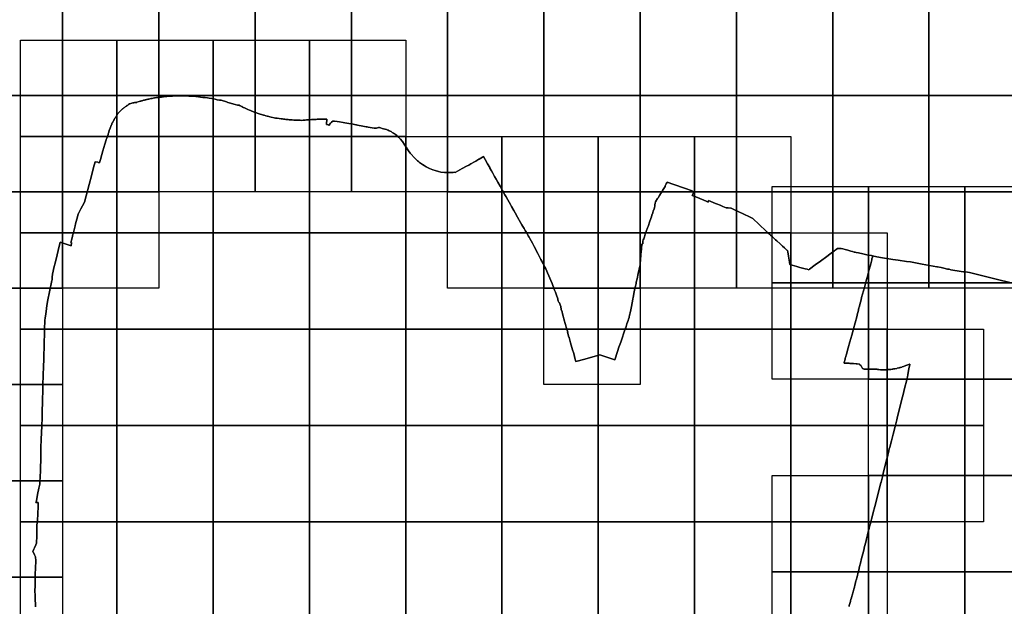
# Model space of a CAD drawing. Header units: inches. Extents: x 116505 to 164884, y 438464 to 468697.
# Tile 7 of 20: x 132712 to 137826, y 450059 to 453104. Entities that reach past the tile are written whole.
import ezdxf

# ---------------------------------------------------------------- set-up
doc = ezdxf.new("R2010")
doc.units = ezdxf.units.IN
doc.header["$MEASUREMENT"] = 0
for name, color, linetype in [('BLADINDELING_HOUTEN', 10, 'Continuous'), ('BLADINDELING_NIEUWEGEIN', 10, 'Continuous'), ('BLADINDELING_UTRECHT', 10, 'Continuous'), ('GEMEENTEGRENS_HOUTEN', 10, 'Continuous'), ('GEMEENTEGRENS_NIEUWEGEIN', 10, 'Continuous'), ('GEMEENTEGRENS_UTRECHT', 10, 'Continuous')]:
    doc.layers.add(name, color=color, linetype=linetype)

msp = doc.modelspace()

# ---------------------------------------------------------------- linework, layer by layer
at = {"layer": 'BLADINDELING_HOUTEN', "color": 52, "true_color": 0xc5dc31}
for points in [[(136620.641, 451737.766), (136620.641, 452237.766), (137120.641, 452237.766), (137120.641, 451737.766)], [(137120.641, 451737.766), (137120.641, 452237.766), (137620.641, 452237.766), (137620.641, 451737.766)], [(137620.641, 451737.766), (137620.641, 452237.766), (138120.641, 452237.766), (138120.641, 451737.766)], [(136620.641, 451237.766), (136620.641, 451737.766), (137120.641, 451737.766), (137120.641, 451237.766)], [(137120.641, 451237.766), (137120.641, 451737.766), (137620.641, 451737.766), (137620.641, 451237.766)], [(137620.641, 451237.766), (137620.641, 451737.766), (138120.641, 451737.766), (138120.641, 451237.766)], [(137120.641, 450737.766), (137120.641, 451237.766), (137620.641, 451237.766), (137620.641, 450737.766)], [(137620.641, 450737.766), (137620.641, 451237.766), (138120.641, 451237.766), (138120.641, 450737.766)], [(136620.641, 450237.766), (136620.641, 450737.766), (137120.641, 450737.766), (137120.641, 450237.766)], [(137120.641, 450237.766), (137120.641, 450737.766), (137620.641, 450737.766), (137620.641, 450237.766)], [(137620.641, 450237.766), (137620.641, 450737.766), (138120.641, 450737.766), (138120.641, 450237.766)], [(136620.641, 449737.766), (136620.641, 450237.766), (137120.641, 450237.766), (137120.641, 449737.766)], [(137120.641, 449737.766), (137120.641, 450237.766), (137620.641, 450237.766), (137620.641, 449737.766)], [(137620.641, 449737.766), (137620.641, 450237.766), (138120.641, 450237.766), (138120.641, 449737.766)]]:
    msp.add_lwpolyline(points, close=True, dxfattribs=at)
at = {"layer": 'BLADINDELING_NIEUWEGEIN', "color": 83, "true_color": 0x87cb5c}
for points in [[(132717.058, 452497.476), (132717.058, 452997.476), (133217.058, 452997.476), (133217.058, 452497.476)], [(133217.058, 452497.476), (133217.058, 452997.476), (133717.058, 452997.476), (133717.058, 452497.476)], [(133717.058, 452497.476), (133717.058, 452997.476), (134217.058, 452997.476), (134217.058, 452497.476)], [(134217.058, 452497.476), (134217.058, 452997.476), (134717.058, 452997.476), (134717.058, 452497.476)], [(132717.058, 451997.476), (132717.058, 452497.476), (133217.058, 452497.476), (133217.058, 451997.476)], [(133217.058, 451997.476), (133217.058, 452497.476), (133717.058, 452497.476), (133717.058, 451997.476)], [(133717.058, 451997.476), (133717.058, 452497.476), (134217.058, 452497.476), (134217.058, 451997.476)], [(134217.058, 451997.476), (134217.058, 452497.476), (134717.058, 452497.476), (134717.058, 451997.476)], [(134717.058, 451997.476), (134717.058, 452497.476), (135217.058, 452497.476), (135217.058, 451997.476)], [(135217.058, 451997.476), (135217.058, 452497.476), (135717.058, 452497.476), (135717.058, 451997.476)], [(135717.058, 451997.476), (135717.058, 452497.476), (136217.058, 452497.476), (136217.058, 451997.476)], [(136217.058, 451997.476), (136217.058, 452497.476), (136717.058, 452497.476), (136717.058, 451997.476)], [(132717.058, 451497.476), (132717.058, 451997.476), (133217.058, 451997.476), (133217.058, 451497.476)], [(133217.058, 451497.476), (133217.058, 451997.476), (133717.058, 451997.476), (133717.058, 451497.476)], [(133717.058, 451497.476), (133717.058, 451997.476), (134217.058, 451997.476), (134217.058, 451497.476)], [(134217.058, 451497.476), (134217.058, 451997.476), (134717.058, 451997.476), (134717.058, 451497.476)], [(134717.058, 451497.476), (134717.058, 451997.476), (135217.058, 451997.476), (135217.058, 451497.476)], [(135217.058, 451497.476), (135217.058, 451997.476), (135717.058, 451997.476), (135717.058, 451497.476)], [(135717.058, 451497.476), (135717.058, 451997.476), (136217.058, 451997.476), (136217.058, 451497.476)], [(136217.058, 451497.476), (136217.058, 451997.476), (136717.058, 451997.476), (136717.058, 451497.476)], [(136717.058, 451497.476), (136717.058, 451997.476), (137217.058, 451997.476), (137217.058, 451497.476)], [(132717.058, 450997.476), (132717.058, 451497.476), (133217.058, 451497.476), (133217.058, 450997.476)], [(133217.058, 450997.476), (133217.058, 451497.476), (133717.058, 451497.476), (133717.058, 450997.476)], [(133717.058, 450997.476), (133717.058, 451497.476), (134217.058, 451497.476), (134217.058, 450997.476)], [(134217.058, 450997.476), (134217.058, 451497.476), (134717.058, 451497.476), (134717.058, 450997.476)], [(134717.058, 450997.476), (134717.058, 451497.476), (135217.058, 451497.476), (135217.058, 450997.476)], [(135217.058, 450997.476), (135217.058, 451497.476), (135717.058, 451497.476), (135717.058, 450997.476)], [(135717.058, 450997.476), (135717.058, 451497.476), (136217.058, 451497.476), (136217.058, 450997.476)], [(136217.058, 450997.476), (136217.058, 451497.476), (136717.058, 451497.476), (136717.058, 450997.476)], [(136717.058, 450997.476), (136717.058, 451497.476), (137217.058, 451497.476), (137217.058, 450997.476)], [(137217.058, 450997.476), (137217.058, 451497.476), (137717.058, 451497.476), (137717.058, 450997.476)], [(132717.058, 450497.476), (132717.058, 450997.476), (133217.058, 450997.476), (133217.058, 450497.476)], [(133217.058, 450497.476), (133217.058, 450997.476), (133717.058, 450997.476), (133717.058, 450497.476)], [(133717.058, 450497.476), (133717.058, 450997.476), (134217.058, 450997.476), (134217.058, 450497.476)], [(134217.058, 450497.476), (134217.058, 450997.476), (134717.058, 450997.476), (134717.058, 450497.476)], [(134717.058, 450497.476), (134717.058, 450997.476), (135217.058, 450997.476), (135217.058, 450497.476)], [(135217.058, 450497.476), (135217.058, 450997.476), (135717.058, 450997.476), (135717.058, 450497.476)], [(135717.058, 450497.476), (135717.058, 450997.476), (136217.058, 450997.476), (136217.058, 450497.476)], [(136217.058, 450497.476), (136217.058, 450997.476), (136717.058, 450997.476), (136717.058, 450497.476)], [(136717.058, 450497.476), (136717.058, 450997.476), (137217.058, 450997.476), (137217.058, 450497.476)], [(137217.058, 450497.476), (137217.058, 450997.476), (137717.058, 450997.476), (137717.058, 450497.476)], [(132717.058, 449997.476), (132717.058, 450497.476), (133217.058, 450497.476), (133217.058, 449997.476)], [(133217.058, 449997.476), (133217.058, 450497.476), (133717.058, 450497.476), (133717.058, 449997.476)], [(133717.058, 449997.476), (133717.058, 450497.476), (134217.058, 450497.476), (134217.058, 449997.476)], [(134217.058, 449997.476), (134217.058, 450497.476), (134717.058, 450497.476), (134717.058, 449997.476)], [(134717.058, 449997.476), (134717.058, 450497.476), (135217.058, 450497.476), (135217.058, 449997.476)], [(135217.058, 449997.476), (135217.058, 450497.476), (135717.058, 450497.476), (135717.058, 449997.476)], [(135717.058, 449997.476), (135717.058, 450497.476), (136217.058, 450497.476), (136217.058, 449997.476)], [(136217.058, 449997.476), (136217.058, 450497.476), (136717.058, 450497.476), (136717.058, 449997.476)], [(136717.058, 449997.476), (136717.058, 450497.476), (137217.058, 450497.476), (137217.058, 449997.476)]]:
    msp.add_lwpolyline(points, close=True, dxfattribs=at)
at = {"layer": 'BLADINDELING_UTRECHT', "color": 233, "true_color": 0xd96ca1}
for points in [[(132434.772, 452709.995), (132434.772, 453209.995), (132934.772, 453209.995), (132934.772, 452709.995)], [(132934.772, 452709.995), (132934.772, 453209.995), (133434.772, 453209.995), (133434.772, 452709.995)], [(133434.772, 452709.995), (133434.772, 453209.995), (133934.772, 453209.995), (133934.772, 452709.995)], [(133934.772, 452709.995), (133934.772, 453209.995), (134434.772, 453209.995), (134434.772, 452709.995)], [(134434.772, 452709.995), (134434.772, 453209.995), (134934.772, 453209.995), (134934.772, 452709.995)], [(134934.772, 452709.995), (134934.772, 453209.995), (135434.772, 453209.995), (135434.772, 452709.995)], [(135434.772, 452709.995), (135434.772, 453209.995), (135934.772, 453209.995), (135934.772, 452709.995)], [(135934.772, 452709.995), (135934.772, 453209.995), (136434.772, 453209.995), (136434.772, 452709.995)], [(136434.772, 452709.995), (136434.772, 453209.995), (136934.772, 453209.995), (136934.772, 452709.995)], [(136934.772, 452709.995), (136934.772, 453209.995), (137434.772, 453209.995), (137434.772, 452709.995)], [(137434.772, 452709.995), (137434.772, 453209.995), (137934.772, 453209.995), (137934.772, 452709.995)], [(132434.772, 452209.995), (132434.772, 452709.995), (132934.772, 452709.995), (132934.772, 452209.995)], [(132934.772, 452209.995), (132934.772, 452709.995), (133434.772, 452709.995), (133434.772, 452209.995)], [(133434.772, 452209.995), (133434.772, 452709.995), (133934.772, 452709.995), (133934.772, 452209.995)], [(133934.772, 452209.995), (133934.772, 452709.995), (134434.772, 452709.995), (134434.772, 452209.995)], [(134434.772, 452209.995), (134434.772, 452709.995), (134934.772, 452709.995), (134934.772, 452209.995)], [(134934.772, 452209.995), (134934.772, 452709.995), (135434.772, 452709.995), (135434.772, 452209.995)], [(135434.772, 452209.995), (135434.772, 452709.995), (135934.772, 452709.995), (135934.772, 452209.995)], [(135934.772, 452209.995), (135934.772, 452709.995), (136434.772, 452709.995), (136434.772, 452209.995)], [(136434.772, 452209.995), (136434.772, 452709.995), (136934.772, 452709.995), (136934.772, 452209.995)], [(136934.772, 452209.995), (136934.772, 452709.995), (137434.772, 452709.995), (137434.772, 452209.995)], [(137434.772, 452209.995), (137434.772, 452709.995), (137934.772, 452709.995), (137934.772, 452209.995)], [(132434.772, 451709.995), (132434.772, 452209.995), (132934.772, 452209.995), (132934.772, 451709.995)], [(132934.772, 451709.995), (132934.772, 452209.995), (133434.772, 452209.995), (133434.772, 451709.995)], [(134934.772, 451709.995), (134934.772, 452209.995), (135434.772, 452209.995), (135434.772, 451709.995)], [(135434.772, 451709.995), (135434.772, 452209.995), (135934.772, 452209.995), (135934.772, 451709.995)], [(135934.772, 451709.995), (135934.772, 452209.995), (136434.772, 452209.995), (136434.772, 451709.995)], [(136434.772, 451709.995), (136434.772, 452209.995), (136934.772, 452209.995), (136934.772, 451709.995)], [(136934.772, 451709.995), (136934.772, 452209.995), (137434.772, 452209.995), (137434.772, 451709.995)], [(137434.772, 451709.995), (137434.772, 452209.995), (137934.772, 452209.995), (137934.772, 451709.995)], [(132434.772, 451209.995), (132434.772, 451709.995), (132934.772, 451709.995), (132934.772, 451209.995)], [(135434.772, 451209.995), (135434.772, 451709.995), (135934.772, 451709.995), (135934.772, 451209.995)], [(132434.772, 450709.995), (132434.772, 451209.995), (132934.772, 451209.995), (132934.772, 450709.995)], [(132434.772, 450209.995), (132434.772, 450709.995), (132934.772, 450709.995), (132934.772, 450209.995)], [(132434.772, 449709.995), (132434.772, 450209.995), (132934.772, 450209.995), (132934.772, 449709.995)]]:
    msp.add_lwpolyline(points, close=True, dxfattribs=at)
at = {"layer": 'GEMEENTEGRENS_HOUTEN', "color": 52, "true_color": 0xc5dc31}
msp.add_lwpolyline([(137019.424, 450059.223), (137020.025, 450061.41), (137020.289, 450062.37), (137020.701, 450063.906), (137023.567, 450074.605), (137024.855, 450079.033), (137024.905, 450079.203), (137026.28, 450083.927), (137027.36, 450087.883), (137029.047, 450094.064), (137029.639, 450096.231), (137030.236, 450098.418), (137033.803, 450111.043), (137035.421, 450116.767), (137040.348, 450134.224), (137044.439, 450149.192), (137047.221, 450159.407), (137049.909, 450169.681), (137051.245, 450174.79), (137055.577, 450191.183), (137056.674, 450195.593), (137060.912, 450212.627), (137066.986, 450236.447), (137069.718, 450247.734), (137074.362, 450265.493), (137078.64, 450282.482), (137085.026, 450307.727), (137090.796, 450331.013), (137095.881, 450351.269), (137100.473, 450369.803), (137106.328, 450392.949), (137110.639, 450409.898), (137115.605, 450430.096), (137121.256, 450452.251), (137121.402, 450452.823), (137122.484, 450457.063), (137128.211, 450479.897), (137129.151, 450483.645), (137130.112, 450487.477), (137133.165, 450500), (137137.472, 450516.126), (137145.266, 450546.361), (137153.528, 450577.969), (137161.966, 450610.054), (137165.821, 450625.475), (137172.665, 450652.155), (137185.459, 450702.492), (137185.51, 450702.689), (137185.54, 450702.803), (137187.519, 450710.381), (137192.724, 450731.23), (137196.906, 450748.463), (137204.092, 450777.883), (137204.274, 450778.563), (137215.781, 450824.477), (137217.03, 450829.604), (137218.524, 450835.466), (137220.225, 450842.178), (137222.685, 450851.884), (137224.222, 450857.948), (137228.75, 450876.299), (137231.078, 450885.736), (137239.45, 450918.952), (137247.88, 450952.287), (137260.198, 451000), (137266.998, 451027.29), (137271.205, 451044.175), (137281.036, 451083.803), (137290.488, 451120.924), (137296.727, 451145.85), (137299.936, 451158.284), (137307.754, 451189.188), (137319.393, 451235.394), (137322.035, 451245.914), (137322.302, 451247.943), (137325.113, 451263.17), (137330.35, 451291.415), (137334.547, 451313.511), (137335.075, 451313.995), (137335.183, 451314.771), (137334.81, 451315.838), (137334.388, 451316.129), (137333.732, 451316.238), (137332.902, 451315.988), (137324.943, 451312.771), (137324.9, 451312.754), (137314.848, 451308.692), (137301.819, 451303.794), (137294.591, 451301.444), (137292.989, 451300.923), (137286.826, 451298.925), (137283.86, 451298.107), (137281.072, 451297.411), (137278.639, 451296.838), (137269.973, 451294.923), (137267.601, 451294.233), (137256.793, 451292.226), (137251.804, 451291.318), (137249.962, 451291.052), (137247.764, 451290.722), (137242.95, 451290.054), (137236.293, 451289.181), (137229.039, 451288.478), (137220.119, 451287.63), (137215.776, 451287.327), (137208.757, 451286.806), (137207.27, 451286.665), (137201.198, 451286.515), (137192.03, 451286.378), (137190.062, 451286.528), (137187.737, 451286.731), (137183.024, 451287.257), (137173.539, 451288.366), (137167.69, 451289.232), (137165.902, 451289.384), (137162.982, 451289.519), (137161.195, 451289.552), (137154.346, 451289.569), (137152.049, 451289.655), (137146.362, 451289.867), (137139.984, 451290.248), (137131.64, 451290.72), (137128.004, 451290.963), (137127.29, 451290.953), (137125.088, 451290.86), (137114.317, 451290.343), (137108.782, 451290.141), (137104.912, 451290.084), (137103.54, 451290.242), (137099.247, 451290.595), (137097.875, 451290.753), (137094.709, 451291.42), (137092.376, 451292.1), (137091.006, 451292.805), (137090.576, 451293.026), (137089.609, 451293.965), (137087.487, 451296.494), (137086.874, 451297.676), (137084.343, 451303.653), (137083.051, 451306.432), (137082.503, 451307.258), (137081.115, 451308.488), (137076.403, 451313.003), (137075.617, 451313.825), (137075.009, 451314.65), (137074.225, 451315.293), (137073.324, 451315.815), (137072.245, 451316.276), (137061.924, 451317.551), (137059.777, 451317.758), (137055.663, 451318.113), (137043.325, 451318.882), (137030.745, 451319.826), (137023.83, 451320.319), (137020.196, 451320.444), (137000, 451321.387), (136994.719, 451321.691), (136994.813, 451323.854), (136994.851, 451326.057), (136995.806, 451329.614), (136997.719, 451336.907), (136999.19, 451342.778), (137000, 451346.989), (137001.044, 451350.886), (137005.899, 451368.764), (137014.779, 451400.28), (137023.427, 451431.434), (137033.551, 451467.375), (137042.711, 451500), (137051.182, 451530.824), (137059.355, 451561.476), (137063.791, 451578.174), (137066.47, 451589.503), (137070.836, 451608.106), (137071.573, 451611.124), (137071.885, 451612.4), (137078.713, 451638.4), (137081.924, 451650.506), (137085.079, 451661.838), (137099.563, 451714.796), (137110.602, 451755.111), (137114.822, 451771.253), (137117.196, 451780.336), (137124.315, 451807.708), (137132.077, 451837.168), (137137.402, 451857.75), (137138.495, 451861.975), (137140.485, 451871.776), (137141.02, 451874.368), (137141.723, 451877.769), (137164.232, 451873.645), (137193.455, 451867.764), (137247.349, 451859.788), (137275.342, 451855.92), (137318.592, 451849.698), (137338.351, 451846.702), (137399.536, 451835.902), (137399.731, 451835.867), (137476.043, 451821.518), (137477.753, 451821.196), (137479.053, 451820.685), (137497.311, 451817.109), (137511.723, 451814), (137530.975, 451809.846), (137538.809, 451808.354), (137548.873, 451806.14), (137601.867, 451797.774), (137613.427, 451796.109), (137614.016, 451796.087), (137624.859, 451794.425), (137644.572, 451791.403), (138000, 451704.02)], dxfattribs=at)
at = {"layer": 'GEMEENTEGRENS_NIEUWEGEIN', "color": 83, "true_color": 0x87cb5c}
msp.add_lwpolyline([(132793.928, 450056.797), (132793.419, 450073.639), (132792.97, 450090.244), (132792.56, 450100.004), (132792.285, 450112.918), (132791.768, 450122.317), (132791.542, 450133.51), (132791.922, 450172.5), (132791.976, 450184.405), (132792.013, 450188.394), (132792.351, 450202.8), (132792.754, 450216.017), (132793.138, 450232.685), (132793.633, 450251.021), (132793.898, 450256.975), (132796.129, 450294.904), (132795.992, 450298.177), (132795.302, 450304.543), (132794.944, 450307.492), (132794.158, 450315.5), (132794.108, 450316.024), (132792.242, 450319.764), (132788.369, 450327.267), (132786.72, 450331.02), (132780.384, 450343.746), (132785.49, 450355.421), (132789.107, 450363.69), (132791.36, 450368.84), (132791.903, 450370.082), (132799.137, 450386.528), (132800.147, 450398.996), (132801.312, 450413.028), (132801.918, 450432.734), (132801.742, 450443.09), (132801.332, 450463.564), (132801.312, 450464.845), (132801.304, 450482.226), (132804.465, 450499.865), (132804.938, 450505.117), (132805.358, 450514.641), (132805.866, 450529.223), (132806.415, 450547.018), (132807.227, 450570.468), (132808.017, 450597.727), (132796.649, 450598.195), (132798.834, 450607.078), (132805.454, 450640.006), (132811.829, 450672.382), (132816.12, 450692.74), (132816.611, 450698.382), (132817.346, 450710.278), (132818.449, 450723.951), (132819.062, 450733.639), (132819.307, 450740.507), (132819.675, 450753.752), (132820.166, 450779.874), (132821.146, 450819.915), (132821.759, 450848.121), (132822.721, 450882.149), (132824.127, 450926.191), (132826.475, 450993.634), (132828.012, 451039.987), (132828.486, 451054.284), (132829.325, 451077.772), (132830.331, 451112.835), (132831.002, 451142.866), (132831.84, 451167.612), (132832.846, 451206.535), (132834.523, 451258.376), (132835.697, 451303.758), (132836.704, 451340.5), (132837.375, 451366.504), (132838.549, 451400.058), (132838.883, 451417.254), (132839.386, 451438.561), (132840.225, 451463.055), (132841.064, 451496.777), (132841.567, 451510.199), (132842.74, 451529.911), (132843.243, 451542.326), (132844.585, 451556.083), (132845.591, 451565.646), (132848.946, 451588.966), (132853.642, 451620.842), (132858.505, 451650.789), (132867.059, 451692.061), (132879.781, 451749.991), (132880.168, 451752.922), (132880.292, 451755.718), (132880.603, 451764.355), (132880.727, 451768.208), (132880.975, 451772.247), (132881.721, 451777.342), (132882.963, 451782.748), (132891.97, 451823.478), (132896.008, 451841), (132906.41, 451883.388), (132911.836, 451906.453), (132922.496, 451949.421), (132937.483, 451944.513), (132978.7, 451930.902), (132979.922, 451936.702), (132980.327, 451938.747), (132981.889, 451946.642), (132978.258, 451947.655), (132982.787, 451965.333), (132986.682, 451980.385), (132988.747, 451988.366), (132989.7, 451992.176), (132991.786, 451999.794), (132999.846, 452033.16), (133002.785, 452044.99), (133011.959, 452080.124), (133016.036, 452095.699), (133017.289, 452097.778), (133022.663, 452107.76), (133030.008, 452121.781), (133038.786, 452138.061), (133048.34, 452156.003), (133057.213, 452189.591), (133072.741, 452248.741), (133084.313, 452293.445), (133090.191, 452316.511), (133098.405, 452348.137), (133100.381, 452354.616), (133103.826, 452366.472), (133117.16, 452363.92), (133120.53, 452362.95), (133120.83, 452362.89), (133126.96, 452361.225), (133127.35, 452362.817), (133129.88, 452373.15), (133133.35, 452384.22), (133133.73, 452385.13), (133144.45, 452422.46), (133154.88, 452458.11), (133160.69, 452479.49), (133161.25, 452481.14), (133162.03, 452482.85), (133162.81, 452484.86), (133164.84, 452489.78), (133169.63, 452501.79), (133172.01, 452510), (133172.21, 452510.95), (133173.05, 452514.23), (133174.57, 452520.01), (133177.67, 452529.58), (133179.13, 452534.57), (133179.42, 452535.17), (133179.59, 452535.7), (133181.25, 452540.62), (133183.6, 452546.35), (133184.73, 452548.84), (133185.76, 452551.37), (133186.67, 452553.45), (133187.77, 452555.84), (133188.97, 452558.6), (133189.81, 452560.55), (133190.59, 452562.39), (133191.43, 452564.32), (133192.31, 452566.27), (133193.07, 452567.68), (133193.91, 452569.38), (133194.5, 452570.66), (133195.28, 452572.05), (133196.05, 452573.32), (133197.06, 452575.33), (133199.39, 452579.55), (133200.38, 452581.46), (133201.37, 452583.04), (133202.37, 452584.95), (133203.53, 452586.89), (133204.42, 452588.62), (133206.27, 452591.53), (133207.08, 452592.79), (133208.02, 452594.19), (133209.06, 452595.63), (133210.69, 452598.11), (133212.61, 452600.83), (133213.82, 452602.59), (133214.96, 452604.27), (133215.434, 452605.145), (133216.24, 452606.63), (133216.56, 452607.19), (133216.81, 452607.86), (133217.42, 452608.797), (133218.46, 452610.394), (133220.465, 452613.474), (133222.07, 452615.94), (133222.33, 452616.28), (133224.04, 452618.3), (133225.62, 452620.38), (133226.86, 452621.97), (133228.02, 452623.38), (133229.21, 452624.69), (133230.75, 452626.2), (133237.37, 452632.25), (133240.82, 452635.68), (133243.99, 452638.61), (133246.15, 452640.47), (133248.09, 452641.99), (133249.87, 452643.55), (133251.79, 452645.04), (133253.32, 452646.31), (133255.81, 452648.07), (133258.17, 452649.79), (133260.75, 452651.69), (133263.61, 452653.89), (133266.54, 452655.89), (133269.3, 452657.71), (133271.91, 452659.28), (133274.5, 452660.85), (133278.05, 452662.98), (133283.27, 452666.42), (133288.518, 452669.466), (133293.689, 452670.978), (133299.056, 452671.821), (133302.3, 452672.33), (133305.711, 452672.866), (133308.793, 452673.223), (133312.485, 452673.65), (133315.42, 452673.99), (133316.57, 452674), (133317.62, 452674.11), (133318.77, 452674.24), (133319.79, 452674.73), (133321.16, 452675.14), (133331.97, 452678.42), (133338.14, 452680.18), (133341.73, 452681.35), (133344.52, 452682.23), (133347.49, 452683.2), (133351.06, 452684.23), (133355.34, 452685.52), (133360.08, 452686.78), (133363.72, 452687.79), (133367.26, 452688.61), (133371.28, 452689.67), (133374.87, 452690.48), (133378.44, 452691.21), (133382.78, 452692.17), (133387.17, 452692.98), (133393.18, 452694.13), (133400.02, 452695.54), (133405.91, 452696.81), (133411.6, 452698.08), (133416.56, 452698.8), (133421.85, 452699.47), (133426.52, 452700.2), (133431.89, 452700.75), (133438.71, 452701.11), (133447.82, 452702.18), (133459.76, 452703.86), (133468.22, 452704.93), (133475.46, 452705.56), (133489.88, 452706.43), (133496.85, 452706.87), (133500, 452707.15), (133506.09, 452707.72), (133515.94, 452708), (133526.54, 452708.39), (133540.12, 452708.27), (133551.98, 452708.27), (133564.51, 452707.94), (133574.68, 452708.11), (133590.58, 452707.15), (133603.4, 452707.08), (133610.24, 452706.51), (133618.97, 452706.23), (133626.4, 452705.61), (133633.36, 452704.82), (133640.17, 452703.92), (133652.04, 452702.39), (133664.05, 452700.71), (133675.94, 452699.21), (133687.06, 452697.82), (133696.45, 452696.29), (133710.47, 452694.06), (133717.91, 452692.56), (133719.11, 452692.47), (133727.63, 452691.29), (133738.48, 452688.5), (133749.8, 452686.72), (133757.78, 452685.76), (133769.18, 452683.05), (133776.36, 452680.58), (133786.44, 452676.88), (133792.7, 452674.84), (133800, 452673), (133818.93, 452667.9), (133825.12, 452665.99), (133831.24, 452664.28), (133843.52, 452660.77), (133846.05, 452660.06), (133848.03, 452659.78), (133849.63, 452659.64), (133851.05, 452659.65), (133852.023, 452659.705), (133857.475, 452656.739), (133865.757, 452652.526), (133870.464, 452650.034), (133872.431, 452648.846), (133878.865, 452645.999), (133886.907, 452642.619), (133896.738, 452638.17), (133905.972, 452634.315), (133910.678, 452632.418), (133917.648, 452629.334), (133923.725, 452626.605), (133930.278, 452623.818), (133938.378, 452621.45), (133945.228, 452619.258), (133951.482, 452617.245), (133961.31, 452614.225), (133968.458, 452611.974), (133972.568, 452610.731), (133977.631, 452609.012), (133982.336, 452607.532), (133989.721, 452605.639), (133996.868, 452603.924), (134000, 452602.932), (134018.481, 452598.582), (134034.563, 452594.621), (134041.09, 452592.988), (134045.98, 452592.452), (134049.115, 452592.109), (134059.338, 452590.844), (134070.394, 452589.508), (134077.407, 452588.583), (134083.053, 452587.854), (134089.294, 452587.117), (134094.465, 452586.454), (134099.279, 452585.856), (134105.935, 452584.994), (134112.058, 452584.259), (134113.84, 452583.998), (134121.815, 452583.774), (134126.991, 452583.528), (134135.737, 452583.175), (134142.282, 452582.851), (134151.802, 452582.489), (134159.358, 452582.152), (134164.535, 452581.965), (134168.462, 452581.794), (134173.876, 452581.485), (134184.601, 452582.178), (134191.87, 452582.678), (134195.385, 452582.87), (134201.344, 452583.269), (134205.752, 452583.509), (134218.742, 452584.41), (134228.275, 452585), (134236.021, 452585.493), (134246.554, 452586.224), (134251.572, 452586.54), (134257.293, 452586.941), (134263.49, 452587.396), (134269.686, 452587.731), (134272.247, 452587.817), (134280.52, 452587.649), (134290.756, 452587.396), (134300.873, 452587.144), (134307.836, 452586.934), (134307.551, 452583.936), (134307.146, 452579.68), (134306.253, 452570.583), (134305.693, 452565.247), (134305.436, 452562.795), (134305.119, 452559.943), (134305.142, 452559.642), (134305.919, 452559.498), (134314.611, 452557.894), (134315.011, 452557.82), (134318.118, 452557.247), (134318.992, 452557.082), (134320.684, 452556.762), (134321.759, 452559.262), (134325.582, 452567.536), (134331.723, 452572.054), (134332.402, 452572.534), (134337.863, 452576.394), (134347.871, 452577.869), (134360.137, 452575.649), (134373.713, 452573.308), (134392.887, 452569.887), (134400.092, 452568.627), (134431.472, 452563.106), (134444.632, 452560.825), (134457.136, 452558.545), (134462.257, 452557.644), (134466.306, 452556.865), (134475.238, 452555.245), (134486.075, 452553.265), (134503.321, 452550.148), (134511.977, 452548.584), (134514.24, 452548.105), (134517.157, 452547.624), (134522.754, 452546.545), (134531.865, 452544.984), (134552.884, 452541.144), (134566.106, 452540.948), (134576.223, 452544.884), (134579.245, 452544.085), (134580.063, 452543.869), (134586.561, 452542.175), (134594.412, 452539.962), (134601.619, 452538.067), (134607.998, 452536.376), (134610.242, 452535.77), (134617.212, 452533.941), (134620.91, 452532.217), (134626.019, 452529.911), (134631.656, 452527.351), (134636.709, 452525.166), (134641.057, 452523.302), (134642.417, 452522.332), (134647.461, 452519.061), (134654.204, 452514.621), (134658.661, 452511.721), (134661.943, 452509.444), (134662.473, 452509.193), (134664.171, 452507.964), (134668.429, 452504.176), (134673.02, 452500.124), (134680.362, 452493.54), (134686.63, 452488.024), (134690.574, 452483.096), (134698.581, 452473.121), (134700.254, 452471.102), (134702.946, 452466.944), (134706.163, 452462.354), (134716.467, 452447.12), (134732.26, 452423.917), (134740.796, 452411.431), (134765.245, 452383.749), (134779.001, 452371.256), (134783.229, 452367.388), (134787.099, 452363.819), (134787.933, 452363.224), (134803.414, 452352.457), (134812.107, 452346.389), (134824.015, 452340.085), (134840.924, 452331.343), (134857.891, 452324.981), (134869.381, 452320.522), (134887.776, 452316.066), (134900.098, 452313.155), (134918.492, 452311.496), (134928.671, 452310.608), (134947.421, 452311.093), (134964.266, 452311.576), (134972.42, 452313.366), (134974.296, 452309.921), (135010.819, 452330.713), (135033.249, 452343.302), (135044.136, 452349.388), (135054.727, 452355.235), (135073.92, 452366.205), (135081.456, 452370.435), (135087.081, 452373.593), (135097.202, 452379.194), (135098.277, 452379.789), (135115.607, 452389.62), (135121.8, 452393.016), (135129.843, 452378.366), (135142.594, 452355.438), (135153.259, 452336.56), (135154.689, 452333.94), (135162.315, 452320.243), (135169.524, 452307.32), (135178.878, 452290.824), (135187.339, 452275.459), (135195.144, 452261.464), (135207, 452240.323), (135217.903, 452221.028), (135232.322, 452195.539), (135238.424, 452184.778), (135247.753, 452168.324), (135261.158, 452144.979), (135266.759, 452134.736), (135279.033, 452113.059), (135286.003, 452100.851), (135298.039, 452079.71), (135313.946, 452051.541), (135320.5, 452039.988), (135326.041, 452030.341), (135328.722, 452025.755), (135332.297, 452019.323), (135337.455, 452010.443), (135343.571, 452000), (135347.444, 451993.362), (135353.463, 451982.651), (135357.857, 451975.028), (135361.626, 451968.489), (135369.074, 451955.517), (135375.51, 451943.259), (135384.33, 451926.241), (135403.399, 451889.585), (135406.273, 451884.028), (135409.954, 451876.911), (135412.287, 451872.486), (135419.429, 451858.94), (135430.513, 451837.756), (135440.167, 451819.131), (135444.16, 451811.336), (135449.882, 451798.244), (135453.637, 451789.258), (135459.539, 451775.095), (135465.261, 451761.825), (135470.387, 451749.804), (135477.182, 451733.915), (135480.818, 451725.108), (135484.813, 451714.872), (135490.416, 451700.47), (135494.172, 451690.413), (135499.777, 451675), (135503.593, 451664.05), (135504.487, 451661.431), (135509.552, 451642.275), (135509.916, 451640.899), (135508.607, 451640.422), (135511.227, 451638.757), (135514.622, 451635.604), (135515.204, 451634.119), (135518.914, 451624.654), (135522.312, 451615.668), (135524.941, 451599.42), (135528.817, 451586.922), (135531.561, 451577.816), (135535.2, 451564.545), (135538.719, 451551.928), (135542.358, 451538.716), (135543.996, 451532.801), (135547.183, 451521.202), (135550.79, 451508.355), (135553.176, 451500.163), (135555.502, 451492.498), (135558.275, 451482.785), (135557.619, 451482.489), (135564.413, 451456.714), (135565.143, 451456.971), (135565.972, 451453.703), (135567.687, 451447.369), (135573.367, 451426.672), (135583.394, 451391.047), (135587.741, 451376.238), (135591.125, 451363.808), (135596.031, 451347.083), (135600.853, 451329.411), (135646.692, 451342.418), (135724.674, 451364.269), (135803.02, 451338.396), (135817.367, 451381.704), (135824.511, 451403.477), (135833.545, 451429.451), (135857.362, 451499.683), (135859.37, 451505.403), (135865.968, 451524.885), (135872.064, 451542.7), (135874.439, 451549.948), (135874.602, 451550.445), (135877.377, 451558.429), (135878.141, 451562.003), (135879.433, 451568.256), (135879.971, 451571.223), (135880.665, 451575.045), (135882.487, 451583.324), (135885.562, 451598.494), (135887.184, 451606.492), (135894.464, 451643.06), (135896.788, 451654.669), (135898.28, 451662.118), (135904.209, 451691.897), (135907.673, 451708.99), (135910.2, 451720.723), (135913.315, 451735.136), (135914.74, 451741.823), (135918.368, 451758.841), (135924.243, 451786.833), (135933.879, 451832.098), (135933.938, 451832.158), (135935.094, 451844.601), (135935.673, 451850.734), (135937.175, 451866.988), (135937.715, 451873.08), (135938.993, 451887.5), (135939.888, 451897.591), (135941.386, 451915.274), (135943.523, 451938.851), (135946.553, 451940.883), (135948.814, 451941.425), (135948.873, 451941.425), (135948.997, 451944.289), (135949.153, 451947.855), (135949.255, 451954.046), (135950.665, 451960.478), (135953.029, 451966.735), (135956.69, 451977.221), (135961.119, 451990.09), (135964.616, 451999.64), (135968.354, 452010.421), (135973.058, 452024.054), (135975.561, 452031.322), (135984.642, 452057.69), (135992.678, 452080.741), (135995.433, 452089.257), (135999.711, 452102.083), (136000.134, 452103.216), (136002.131, 452109.817), (136006.598, 452122.184), (136008.287, 452126.762), (136008.587, 452127.297), (136008.832, 452128.665), (136009.378, 452130.747), (136009.992, 452134.675), (136010.155, 452143.728), (136012.578, 452152.412), (136014.212, 452157.764), (136020.313, 452167.718), (136022.075, 452170.592), (136025.495, 452175.817), (136027.175, 452178.31), (136027.955, 452179.557), (136035.096, 452190.78), (136040.959, 452200.505), (136045.122, 452207.409), (136050.959, 452217.221), (136054.308, 452222.85), (136063.753, 452238.815), (136064.876, 452240.787), (136070.345, 452251.124), (136073.35, 452256.887), (136074.942, 452260.033), (136075.221, 452260.584), (136108.731, 452248.834), (136164.53, 452229.27), (136204.808, 452214.885), (136206.893, 452214.079), (136213.161, 452211.263), (136209.886, 452202.931), (136209.181, 452201.04), (136205.378, 452191.219), (136231.593, 452180.493), (136276.779, 452162.018), (136287.945, 452157.473), (136290.306, 452165.502), (136326.255, 452150.348), (136330.606, 452148.514), (136350.169, 452140.402), (136363.245, 452134.98), (136364.658, 452134.394), (136380.954, 452127.786), (136391.789, 452126.781), (136405.898, 452125.344), (136407.386, 452125.218), (136421.947, 452118.537), (136443.339, 452108.191), (136472.338, 452094.355), (136501.989, 452080.038), (136519.638, 452071.497), (136523.018, 452068.324), (136523.242, 452068.114), (136549.167, 452043.84), (136559.425, 452034.261), (136582.016, 452013.01), (136596.205, 451999.821), (136605.873, 451990.797), (136611.865, 451985.239), (136618.035, 451979.68), (136622.306, 451975.855), (136625.569, 451972.866), (136632.925, 451966.232), (136637.615, 451962.045), (136644.105, 451956.177), (136661.795, 451940.386), (136674.632, 451928.68), (136684.274, 451919.796), (136697.173, 451908.328), (136700.366, 451905.327), (136701.332, 451898.948), (136704.977, 451876.114), (136710.118, 451844.922), (136712.021, 451833.15), (136748.475, 451822.754), (136764.756, 451818.174), (136791.141, 451811.342), (136801.787, 451808.741), (136810.582, 451806.464), (136812.383, 451807.681), (136814.836, 451809.486), (136843.52, 451830.75), (136851, 451836.103), (136864.279, 451846.109), (136870.7, 451850.86), (136903.73, 451875.23), (136919.544, 451886.933), (136934.24, 451897.81), (136943.9, 451904.973), (136947.696, 451907.572), (136953.084, 451911.582), (136959.25, 451915.944), (136962.169, 451916.101), (136978.902, 451916.039), (136987.105, 451914.014), (137000, 451911.047), (137013.614, 451907.159), (137028.285, 451903.07), (137037.47, 451900.439), (137045.998, 451898.103), (137050.709, 451896.877), (137056.015, 451895.774), (137068.952, 451893.104), (137075.451, 451891.756), (137083.498, 451890.086), (137111.518, 451884.281), (137135.723, 451879.17), (137141.723, 451877.769), (137141.02, 451874.368), (137140.485, 451871.776), (137138.495, 451861.975), (137137.402, 451857.75), (137132.077, 451837.168), (137124.315, 451807.708), (137117.196, 451780.336), (137114.822, 451771.253), (137110.602, 451755.111), (137099.563, 451714.796), (137085.079, 451661.838), (137081.924, 451650.506), (137078.713, 451638.4), (137071.885, 451612.4), (137071.573, 451611.124), (137070.836, 451608.106), (137066.47, 451589.503), (137063.791, 451578.174), (137059.355, 451561.476), (137051.182, 451530.824), (137042.711, 451500), (137033.551, 451467.375), (137023.427, 451431.434), (137014.779, 451400.28), (137005.899, 451368.764), (137001.044, 451350.886), (137000, 451346.989), (136999.19, 451342.778), (136997.719, 451336.907), (136995.806, 451329.614), (136994.851, 451326.057), (136994.813, 451323.854), (136994.719, 451321.691), (137000, 451321.387), (137020.196, 451320.444), (137023.83, 451320.319), (137030.745, 451319.826), (137043.325, 451318.882), (137055.663, 451318.113), (137059.777, 451317.758), (137061.924, 451317.551), (137072.245, 451316.276), (137073.324, 451315.815), (137074.225, 451315.293), (137075.009, 451314.65), (137075.617, 451313.825), (137076.403, 451313.003), (137081.115, 451308.488), (137082.503, 451307.258), (137083.051, 451306.432), (137084.343, 451303.653), (137086.874, 451297.676), (137087.487, 451296.494), (137089.609, 451293.965), (137090.576, 451293.026), (137091.006, 451292.805), (137092.376, 451292.1), (137094.709, 451291.42), (137097.875, 451290.753), (137099.247, 451290.595), (137103.54, 451290.242), (137104.912, 451290.084), (137108.782, 451290.141), (137114.317, 451290.343), (137125.088, 451290.86), (137127.29, 451290.953), (137128.004, 451290.963), (137131.64, 451290.72), (137139.984, 451290.248), (137146.362, 451289.867), (137152.049, 451289.655), (137154.346, 451289.569), (137161.195, 451289.552), (137162.982, 451289.519), (137165.902, 451289.384), (137167.69, 451289.232), (137173.539, 451288.366), (137183.024, 451287.257), (137187.737, 451286.731), (137190.062, 451286.528), (137192.03, 451286.378), (137201.198, 451286.515), (137207.27, 451286.665), (137208.757, 451286.806), (137215.776, 451287.327), (137220.119, 451287.63), (137229.039, 451288.478), (137236.293, 451289.181), (137242.95, 451290.054), (137247.764, 451290.722), (137249.962, 451291.052), (137251.804, 451291.318), (137256.793, 451292.226), (137267.601, 451294.233), (137269.973, 451294.923), (137278.639, 451296.838), (137281.072, 451297.411), (137283.86, 451298.107), (137286.826, 451298.925), (137292.989, 451300.923), (137294.591, 451301.444), (137301.819, 451303.794), (137314.848, 451308.692), (137324.9, 451312.754), (137324.943, 451312.771), (137332.902, 451315.988), (137333.732, 451316.238), (137334.388, 451316.129), (137334.81, 451315.838), (137335.183, 451314.771), (137335.075, 451313.995), (137334.547, 451313.511), (137330.35, 451291.415), (137325.113, 451263.17), (137322.302, 451247.943), (137322.035, 451245.914), (137319.393, 451235.394), (137307.754, 451189.188), (137299.936, 451158.284), (137296.727, 451145.85), (137290.488, 451120.924), (137281.036, 451083.803), (137271.205, 451044.175), (137266.998, 451027.29), (137260.198, 451000), (137247.88, 450952.287), (137239.45, 450918.952), (137231.078, 450885.736), (137228.75, 450876.299), (137224.222, 450857.948), (137222.685, 450851.884), (137220.225, 450842.178), (137218.524, 450835.466), (137217.03, 450829.604), (137215.781, 450824.477), (137204.274, 450778.563), (137204.092, 450777.883), (137196.906, 450748.463), (137192.724, 450731.23), (137187.519, 450710.381), (137185.54, 450702.803), (137185.51, 450702.689), (137185.459, 450702.492), (137172.665, 450652.155), (137165.821, 450625.475), (137161.966, 450610.054), (137153.528, 450577.969), (137145.266, 450546.361), (137137.472, 450516.126), (137133.165, 450500), (137130.112, 450487.477), (137129.151, 450483.645), (137128.211, 450479.897), (137122.484, 450457.063), (137121.402, 450452.823), (137121.256, 450452.251), (137115.605, 450430.096), (137110.639, 450409.898), (137106.328, 450392.949), (137100.473, 450369.803), (137095.881, 450351.269), (137090.796, 450331.013), (137085.026, 450307.727), (137078.64, 450282.482), (137074.362, 450265.493), (137069.718, 450247.734), (137066.986, 450236.447), (137060.912, 450212.627), (137056.674, 450195.593), (137055.577, 450191.183), (137051.245, 450174.79), (137049.909, 450169.681), (137047.221, 450159.407), (137044.439, 450149.192), (137040.348, 450134.224), (137035.421, 450116.767), (137033.803, 450111.043), (137030.236, 450098.418), (137029.639, 450096.231), (137029.047, 450094.064), (137027.36, 450087.883), (137026.28, 450083.927), (137024.905, 450079.203), (137024.855, 450079.033), (137023.567, 450074.605), (137020.701, 450063.906), (137020.289, 450062.37), (137020.025, 450061.41), (137019.424, 450059.223)], dxfattribs=at)
at = {"layer": 'GEMEENTEGRENS_UTRECHT', "color": 233, "true_color": 0xd96ca1}
msp.add_lwpolyline([(138000, 451704.02), (137644.572, 451791.403), (137624.859, 451794.425), (137614.016, 451796.087), (137613.427, 451796.109), (137601.867, 451797.774), (137548.873, 451806.14), (137538.809, 451808.354), (137530.975, 451809.846), (137511.723, 451814), (137497.311, 451817.109), (137479.053, 451820.685), (137477.753, 451821.196), (137476.043, 451821.518), (137399.731, 451835.867), (137399.536, 451835.902), (137338.351, 451846.702), (137318.592, 451849.698), (137275.342, 451855.92), (137247.349, 451859.788), (137193.455, 451867.764), (137164.232, 451873.645), (137141.723, 451877.769), (137135.723, 451879.17), (137111.518, 451884.281), (137083.498, 451890.086), (137075.451, 451891.756), (137068.952, 451893.104), (137056.015, 451895.774), (137050.709, 451896.877), (137045.998, 451898.103), (137037.47, 451900.439), (137028.285, 451903.07), (137013.614, 451907.159), (137000, 451911.047), (136987.105, 451914.014), (136978.902, 451916.039), (136962.169, 451916.101), (136959.25, 451915.944), (136953.084, 451911.582), (136947.696, 451907.572), (136943.9, 451904.973), (136934.24, 451897.81), (136919.544, 451886.933), (136903.73, 451875.23), (136870.7, 451850.86), (136864.279, 451846.109), (136851, 451836.103), (136843.52, 451830.75), (136814.836, 451809.486), (136812.383, 451807.681), (136810.582, 451806.464), (136801.787, 451808.741), (136791.141, 451811.342), (136764.756, 451818.174), (136748.475, 451822.754), (136712.021, 451833.15), (136710.118, 451844.922), (136704.977, 451876.114), (136701.332, 451898.948), (136700.366, 451905.327), (136697.173, 451908.328), (136684.274, 451919.796), (136674.632, 451928.68), (136661.795, 451940.386), (136644.105, 451956.177), (136637.615, 451962.045), (136632.925, 451966.232), (136625.569, 451972.866), (136622.306, 451975.855), (136618.035, 451979.68), (136611.865, 451985.239), (136605.873, 451990.797), (136596.205, 451999.821), (136582.016, 452013.01), (136559.425, 452034.261), (136549.167, 452043.84), (136523.242, 452068.114), (136523.018, 452068.324), (136519.638, 452071.497), (136501.989, 452080.038), (136472.338, 452094.355), (136443.339, 452108.191), (136421.947, 452118.537), (136407.386, 452125.218), (136405.898, 452125.344), (136391.789, 452126.781), (136380.954, 452127.786), (136364.658, 452134.394), (136363.245, 452134.98), (136350.169, 452140.402), (136330.606, 452148.514), (136326.255, 452150.348), (136290.306, 452165.502), (136287.945, 452157.473), (136276.779, 452162.018), (136231.593, 452180.493), (136205.378, 452191.219), (136209.181, 452201.04), (136209.886, 452202.931), (136213.161, 452211.263), (136206.893, 452214.079), (136204.808, 452214.885), (136164.53, 452229.27), (136108.731, 452248.834), (136075.221, 452260.584), (136074.942, 452260.033), (136073.35, 452256.887), (136070.345, 452251.124), (136064.876, 452240.787), (136063.753, 452238.815), (136054.308, 452222.85), (136050.959, 452217.221), (136045.122, 452207.409), (136040.959, 452200.505), (136035.096, 452190.78), (136027.955, 452179.557), (136027.175, 452178.31), (136025.495, 452175.817), (136022.075, 452170.592), (136020.313, 452167.718), (136014.212, 452157.764), (136012.578, 452152.412), (136010.155, 452143.728), (136009.992, 452134.675), (136009.378, 452130.747), (136008.832, 452128.665), (136008.587, 452127.297), (136008.287, 452126.762), (136006.598, 452122.184), (136002.131, 452109.817), (136000.134, 452103.216), (135999.711, 452102.083), (135995.433, 452089.257), (135992.678, 452080.741), (135984.642, 452057.69), (135975.561, 452031.322), (135973.058, 452024.054), (135968.354, 452010.421), (135964.616, 451999.64), (135961.119, 451990.09), (135956.69, 451977.221), (135953.029, 451966.735), (135950.665, 451960.478), (135949.255, 451954.046), (135949.153, 451947.855), (135948.997, 451944.289), (135948.873, 451941.425), (135948.814, 451941.425), (135946.553, 451940.883), (135943.523, 451938.851), (135941.386, 451915.274), (135939.888, 451897.591), (135938.993, 451887.5), (135937.715, 451873.08), (135937.175, 451866.988), (135935.673, 451850.734), (135935.094, 451844.601), (135933.938, 451832.158), (135933.879, 451832.098), (135924.243, 451786.833), (135918.368, 451758.841), (135914.74, 451741.823), (135913.315, 451735.136), (135910.2, 451720.723), (135907.673, 451708.99), (135904.209, 451691.897), (135898.28, 451662.118), (135896.788, 451654.669), (135894.464, 451643.06), (135887.184, 451606.492), (135885.562, 451598.494), (135882.487, 451583.324), (135880.665, 451575.045), (135879.971, 451571.223), (135879.433, 451568.256), (135878.141, 451562.003), (135877.377, 451558.429), (135874.602, 451550.445), (135874.439, 451549.948), (135872.064, 451542.7), (135865.968, 451524.885), (135859.37, 451505.403), (135857.362, 451499.683), (135833.545, 451429.451), (135824.511, 451403.477), (135817.367, 451381.704), (135803.02, 451338.396), (135724.674, 451364.269), (135646.692, 451342.418), (135600.853, 451329.411), (135596.031, 451347.083), (135591.125, 451363.808), (135587.741, 451376.238), (135583.394, 451391.047), (135573.367, 451426.672), (135567.687, 451447.369), (135565.972, 451453.703), (135565.143, 451456.971), (135564.413, 451456.714), (135557.619, 451482.489), (135558.275, 451482.785), (135555.502, 451492.498), (135553.176, 451500.163), (135550.79, 451508.355), (135547.183, 451521.202), (135543.996, 451532.801), (135542.358, 451538.716), (135538.719, 451551.928), (135535.2, 451564.545), (135531.561, 451577.816), (135528.817, 451586.922), (135524.941, 451599.42), (135522.312, 451615.668), (135518.914, 451624.654), (135515.204, 451634.119), (135514.622, 451635.604), (135511.227, 451638.757), (135508.607, 451640.422), (135509.916, 451640.899), (135509.552, 451642.275), (135504.487, 451661.431), (135503.593, 451664.05), (135499.777, 451675), (135494.172, 451690.413), (135490.416, 451700.47), (135484.813, 451714.872), (135480.818, 451725.108), (135477.182, 451733.915), (135470.387, 451749.804), (135465.261, 451761.825), (135459.539, 451775.095), (135453.637, 451789.258), (135449.882, 451798.244), (135444.16, 451811.336), (135440.167, 451819.131), (135430.513, 451837.756), (135419.429, 451858.94), (135412.287, 451872.486), (135409.954, 451876.911), (135406.273, 451884.028), (135403.399, 451889.585), (135384.33, 451926.241), (135375.51, 451943.259), (135369.074, 451955.517), (135361.626, 451968.489), (135357.857, 451975.028), (135353.463, 451982.651), (135347.444, 451993.362), (135343.571, 452000), (135337.455, 452010.443), (135332.297, 452019.323), (135328.722, 452025.755), (135326.041, 452030.341), (135320.5, 452039.988), (135313.946, 452051.541), (135298.039, 452079.71), (135286.003, 452100.851), (135279.033, 452113.059), (135266.759, 452134.736), (135261.158, 452144.979), (135247.753, 452168.324), (135238.424, 452184.778), (135232.322, 452195.539), (135217.903, 452221.028), (135207, 452240.323), (135195.144, 452261.464), (135187.339, 452275.459), (135178.878, 452290.824), (135169.524, 452307.32), (135162.315, 452320.243), (135154.689, 452333.94), (135153.259, 452336.56), (135142.594, 452355.438), (135129.843, 452378.366), (135121.8, 452393.016), (135115.607, 452389.62), (135098.277, 452379.789), (135097.202, 452379.194), (135087.081, 452373.593), (135081.456, 452370.435), (135073.92, 452366.205), (135054.727, 452355.235), (135044.136, 452349.388), (135033.249, 452343.302), (135010.819, 452330.713), (134974.296, 452309.921), (134972.42, 452313.366), (134964.266, 452311.576), (134947.421, 452311.093), (134928.671, 452310.608), (134918.492, 452311.496), (134900.098, 452313.155), (134887.776, 452316.066), (134869.381, 452320.522), (134857.891, 452324.981), (134840.924, 452331.343), (134824.015, 452340.085), (134812.107, 452346.389), (134803.414, 452352.457), (134787.933, 452363.224), (134787.099, 452363.819), (134783.229, 452367.388), (134779.001, 452371.256), (134765.245, 452383.749), (134740.796, 452411.431), (134732.26, 452423.917), (134716.467, 452447.12), (134706.163, 452462.354), (134702.946, 452466.944), (134700.254, 452471.102), (134698.581, 452473.121), (134690.574, 452483.096), (134686.63, 452488.024), (134680.362, 452493.54), (134673.02, 452500.124), (134668.429, 452504.176), (134664.171, 452507.964), (134662.473, 452509.193), (134661.943, 452509.444), (134658.661, 452511.721), (134654.204, 452514.621), (134647.461, 452519.061), (134642.417, 452522.332), (134641.057, 452523.302), (134636.709, 452525.166), (134631.656, 452527.351), (134626.019, 452529.911), (134620.91, 452532.217), (134617.212, 452533.941), (134610.242, 452535.77), (134607.998, 452536.376), (134601.619, 452538.067), (134594.412, 452539.962), (134586.561, 452542.175), (134580.063, 452543.869), (134579.245, 452544.085), (134576.223, 452544.884), (134566.106, 452540.948), (134552.884, 452541.144), (134531.865, 452544.984), (134522.754, 452546.545), (134517.157, 452547.624), (134514.24, 452548.105), (134511.977, 452548.584), (134503.321, 452550.148), (134486.075, 452553.265), (134475.238, 452555.245), (134466.306, 452556.865), (134462.257, 452557.644), (134457.136, 452558.545), (134444.632, 452560.825), (134431.472, 452563.106), (134400.092, 452568.627), (134392.887, 452569.887), (134373.713, 452573.308), (134360.137, 452575.649), (134347.871, 452577.869), (134337.863, 452576.394), (134332.402, 452572.534), (134331.723, 452572.054), (134325.582, 452567.536), (134321.759, 452559.262), (134320.684, 452556.762), (134318.992, 452557.082), (134318.118, 452557.247), (134315.011, 452557.82), (134314.611, 452557.894), (134305.919, 452559.498), (134305.142, 452559.642), (134305.119, 452559.943), (134305.436, 452562.795), (134305.693, 452565.247), (134306.253, 452570.583), (134307.146, 452579.68), (134307.551, 452583.936), (134307.836, 452586.934), (134300.873, 452587.144), (134290.756, 452587.396), (134280.52, 452587.649), (134272.247, 452587.817), (134269.686, 452587.731), (134263.49, 452587.396), (134257.293, 452586.941), (134251.572, 452586.54), (134246.554, 452586.224), (134236.021, 452585.493), (134228.275, 452585), (134218.742, 452584.41), (134205.752, 452583.509), (134201.344, 452583.269), (134195.385, 452582.87), (134191.87, 452582.678), (134184.601, 452582.178), (134173.876, 452581.485), (134168.462, 452581.794), (134164.535, 452581.965), (134159.358, 452582.152), (134151.802, 452582.489), (134142.282, 452582.851), (134135.737, 452583.175), (134126.991, 452583.528), (134121.815, 452583.774), (134113.84, 452583.998), (134112.058, 452584.259), (134105.935, 452584.994), (134099.279, 452585.856), (134094.465, 452586.454), (134089.294, 452587.117), (134083.053, 452587.854), (134077.407, 452588.583), (134070.394, 452589.508), (134059.338, 452590.844), (134049.115, 452592.109), (134045.98, 452592.452), (134041.09, 452592.988), (134034.563, 452594.621), (134018.481, 452598.582), (134000, 452602.932), (133996.868, 452603.924), (133989.721, 452605.639), (133982.336, 452607.532), (133977.631, 452609.012), (133972.568, 452610.731), (133968.458, 452611.974), (133961.31, 452614.225), (133951.482, 452617.245), (133945.228, 452619.258), (133938.378, 452621.45), (133930.278, 452623.818), (133923.725, 452626.605), (133917.648, 452629.334), (133910.678, 452632.418), (133905.972, 452634.315), (133896.738, 452638.17), (133886.907, 452642.619), (133878.865, 452645.999), (133872.431, 452648.846), (133870.464, 452650.034), (133865.757, 452652.526), (133857.475, 452656.739), (133852.023, 452659.705), (133851.05, 452659.65), (133849.63, 452659.64), (133848.03, 452659.78), (133846.05, 452660.06), (133843.52, 452660.77), (133831.24, 452664.28), (133825.12, 452665.99), (133818.93, 452667.9), (133800, 452673), (133792.7, 452674.84), (133786.44, 452676.88), (133776.36, 452680.58), (133769.18, 452683.05), (133757.78, 452685.76), (133749.8, 452686.72), (133738.48, 452688.5), (133727.63, 452691.29), (133719.11, 452692.47), (133717.91, 452692.56), (133710.47, 452694.06), (133696.45, 452696.29), (133687.06, 452697.82), (133675.94, 452699.21), (133664.05, 452700.71), (133652.04, 452702.39), (133640.17, 452703.92), (133633.36, 452704.82), (133626.4, 452705.61), (133618.97, 452706.23), (133610.24, 452706.51), (133603.4, 452707.08), (133590.58, 452707.15), (133574.68, 452708.11), (133564.51, 452707.94), (133551.98, 452708.27), (133540.12, 452708.27), (133526.54, 452708.39), (133515.94, 452708), (133506.09, 452707.72), (133500, 452707.15), (133496.85, 452706.87), (133489.88, 452706.43), (133475.46, 452705.56), (133468.22, 452704.93), (133459.76, 452703.86), (133447.82, 452702.18), (133438.71, 452701.11), (133431.89, 452700.75), (133426.52, 452700.2), (133421.85, 452699.47), (133416.56, 452698.8), (133411.6, 452698.08), (133405.91, 452696.81), (133400.02, 452695.54), (133393.18, 452694.13), (133387.17, 452692.98), (133382.78, 452692.17), (133378.44, 452691.21), (133374.87, 452690.48), (133371.28, 452689.67), (133367.26, 452688.61), (133363.72, 452687.79), (133360.08, 452686.78), (133355.34, 452685.52), (133351.06, 452684.23), (133347.49, 452683.2), (133344.52, 452682.23), (133341.73, 452681.35), (133338.14, 452680.18), (133331.97, 452678.42), (133321.16, 452675.14), (133319.79, 452674.73), (133318.77, 452674.24), (133317.62, 452674.11), (133316.57, 452674), (133315.42, 452673.99), (133312.485, 452673.65), (133308.793, 452673.223), (133305.711, 452672.866), (133302.3, 452672.33), (133299.056, 452671.821), (133293.689, 452670.978), (133288.518, 452669.466), (133283.27, 452666.42), (133278.05, 452662.98), (133274.5, 452660.85), (133271.91, 452659.28), (133269.3, 452657.71), (133266.54, 452655.89), (133263.61, 452653.89), (133260.75, 452651.69), (133258.17, 452649.79), (133255.81, 452648.07), (133253.32, 452646.31), (133251.79, 452645.04), (133249.87, 452643.55), (133248.09, 452641.99), (133246.15, 452640.47), (133243.99, 452638.61), (133240.82, 452635.68), (133237.37, 452632.25), (133230.75, 452626.2), (133229.21, 452624.69), (133228.02, 452623.38), (133226.86, 452621.97), (133225.62, 452620.38), (133224.04, 452618.3), (133222.33, 452616.28), (133222.07, 452615.94), (133220.465, 452613.474), (133218.46, 452610.394), (133217.42, 452608.797), (133216.81, 452607.86), (133216.56, 452607.19), (133216.24, 452606.63), (133215.434, 452605.145), (133214.96, 452604.27), (133213.82, 452602.59), (133212.61, 452600.83), (133210.69, 452598.11), (133209.06, 452595.63), (133208.02, 452594.19), (133207.08, 452592.79), (133206.27, 452591.53), (133204.42, 452588.62), (133203.53, 452586.89), (133202.37, 452584.95), (133201.37, 452583.04), (133200.38, 452581.46), (133199.39, 452579.55), (133197.06, 452575.33), (133196.05, 452573.32), (133195.28, 452572.05), (133194.5, 452570.66), (133193.91, 452569.38), (133193.07, 452567.68), (133192.31, 452566.27), (133191.43, 452564.32), (133190.59, 452562.39), (133189.81, 452560.55), (133188.97, 452558.6), (133187.77, 452555.84), (133186.67, 452553.45), (133185.76, 452551.37), (133184.73, 452548.84), (133183.6, 452546.35), (133181.25, 452540.62), (133179.59, 452535.7), (133179.42, 452535.17), (133179.13, 452534.57), (133177.67, 452529.58), (133174.57, 452520.01), (133173.05, 452514.23), (133172.21, 452510.95), (133172.01, 452510), (133169.63, 452501.79), (133164.84, 452489.78), (133162.81, 452484.86), (133162.03, 452482.85), (133161.25, 452481.14), (133160.69, 452479.49), (133154.88, 452458.11), (133144.45, 452422.46), (133133.73, 452385.13), (133133.35, 452384.22), (133129.88, 452373.15), (133127.35, 452362.817), (133126.96, 452361.225), (133120.83, 452362.89), (133120.53, 452362.95), (133117.16, 452363.92), (133103.826, 452366.472), (133100.381, 452354.616), (133098.405, 452348.137), (133090.191, 452316.511), (133084.313, 452293.445), (133072.741, 452248.741), (133057.213, 452189.591), (133048.34, 452156.003), (133038.786, 452138.061), (133030.008, 452121.781), (133022.663, 452107.76), (133017.289, 452097.778), (133016.036, 452095.699), (133011.959, 452080.124), (133002.785, 452044.99), (132999.846, 452033.16), (132991.786, 451999.794), (132989.7, 451992.176), (132988.747, 451988.366), (132986.682, 451980.385), (132982.787, 451965.333), (132978.258, 451947.655), (132981.889, 451946.642), (132980.327, 451938.747), (132979.922, 451936.702), (132978.7, 451930.902), (132937.483, 451944.513), (132922.496, 451949.421), (132911.836, 451906.453), (132906.41, 451883.388), (132896.008, 451841), (132891.97, 451823.478), (132882.963, 451782.748), (132881.721, 451777.342), (132880.975, 451772.247), (132880.727, 451768.208), (132880.603, 451764.355), (132880.292, 451755.718), (132880.168, 451752.922), (132879.781, 451749.991), (132867.059, 451692.061), (132858.505, 451650.789), (132853.642, 451620.842), (132848.946, 451588.966), (132845.591, 451565.646), (132844.585, 451556.083), (132843.243, 451542.326), (132842.74, 451529.911), (132841.567, 451510.199), (132841.064, 451496.777), (132840.225, 451463.055), (132839.386, 451438.561), (132838.883, 451417.254), (132838.549, 451400.058), (132837.375, 451366.504), (132836.704, 451340.5), (132835.697, 451303.758), (132834.523, 451258.376), (132832.846, 451206.535), (132831.84, 451167.612), (132831.002, 451142.866), (132830.331, 451112.835), (132829.325, 451077.772), (132828.486, 451054.284), (132828.012, 451039.987), (132826.475, 450993.634), (132824.127, 450926.191), (132822.721, 450882.149), (132821.759, 450848.121), (132821.146, 450819.915), (132820.166, 450779.874), (132819.675, 450753.752), (132819.307, 450740.507), (132819.062, 450733.639), (132818.449, 450723.951), (132817.346, 450710.278), (132816.611, 450698.382), (132816.12, 450692.74), (132811.829, 450672.382), (132805.454, 450640.006), (132798.834, 450607.078), (132796.649, 450598.195), (132808.017, 450597.727), (132807.227, 450570.468), (132806.415, 450547.018), (132805.866, 450529.223), (132805.358, 450514.641), (132804.938, 450505.117), (132804.465, 450499.865), (132801.304, 450482.226), (132801.312, 450464.845), (132801.332, 450463.564), (132801.742, 450443.09), (132801.918, 450432.734), (132801.312, 450413.028), (132800.147, 450398.996), (132799.137, 450386.528), (132791.903, 450370.082), (132791.36, 450368.84), (132789.107, 450363.69), (132785.49, 450355.421), (132780.384, 450343.746), (132786.72, 450331.02), (132788.369, 450327.267), (132792.242, 450319.764), (132794.108, 450316.024), (132794.158, 450315.5), (132794.944, 450307.492), (132795.302, 450304.543), (132795.992, 450298.177), (132796.129, 450294.904), (132793.898, 450256.975), (132793.633, 450251.021), (132793.138, 450232.685), (132792.754, 450216.017), (132792.351, 450202.8), (132792.013, 450188.394), (132791.976, 450184.405), (132791.922, 450172.5), (132791.542, 450133.51), (132791.768, 450122.317), (132792.285, 450112.918), (132792.56, 450100.004), (132792.97, 450090.244), (132793.419, 450073.639), (132793.928, 450056.797)], dxfattribs=at)

doc.saveas('drawing.dxf')
